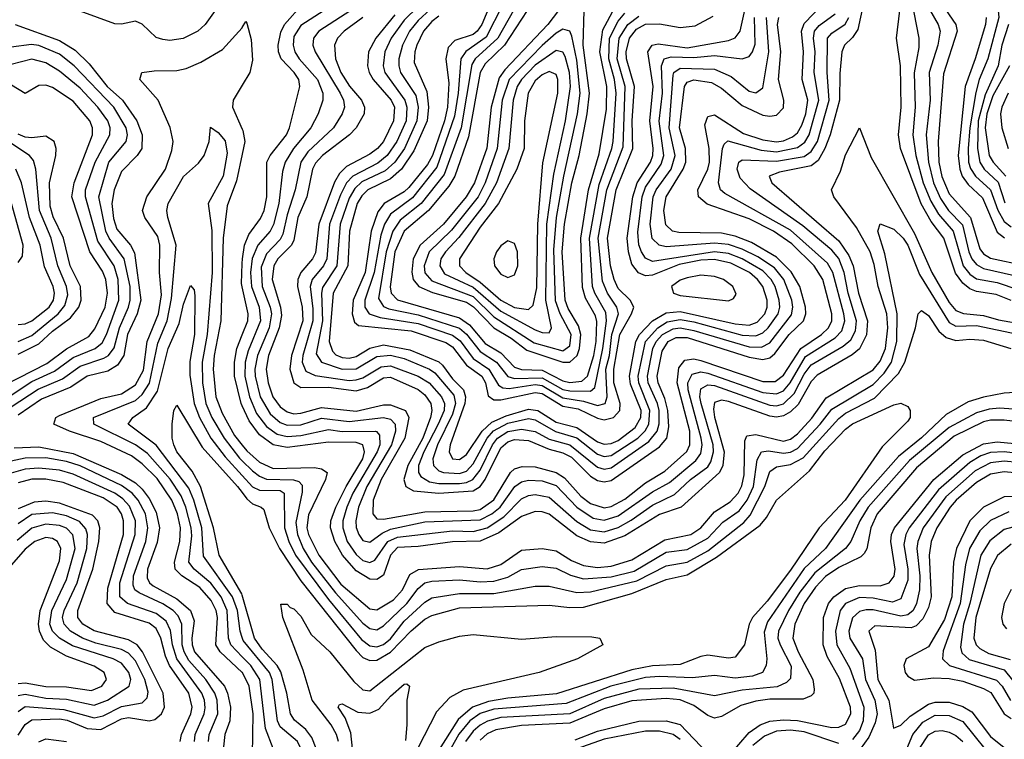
# Model space of a CAD drawing. Header units: inches. Extents: x 990535 to 1117859, y 769386 to 892122.
# Tile 151 of 256: x 1029354 to 1032210, y 854076 to 856164. Entities that reach past the tile are written whole.
import ezdxf

# ---------------------------------------------------------------- set-up
doc = ezdxf.new("R2010")
doc.units = ezdxf.units.IN
doc.header["$MEASUREMENT"] = 0
doc.layers.add('B0825', color=7, linetype='Continuous')
doc.layers.add('B0835', color=7, linetype='Continuous')

msp = doc.modelspace()

# ---------------------------------------------------------------- linework, layer by layer
at = {"layer": 'B0825', "color": 5}
for points, elevation in [([(1029958, 856242), (1029892.5, 856150), (1029871.5, 856130), (1029829, 856109), (1029790, 856103.3), (1029770, 856105.7), (1029750, 856112.2), (1029710, 856150.4), (1029690, 856159.6), (1029650, 856150.7), (1029630, 856151.3), (1029530, 856188.4)], 2420), ([(1029341.7, 856150), (1029470, 856102.9), (1029515, 856075), (1029555.7, 856035.7), (1029608.2, 855970), (1029653, 855930), (1029693.9, 855870), (1029709.6, 855830), (1029708.3, 855790), (1029695.1, 855770), (1029650, 855723.6), (1029628.9, 855670), (1029621.8, 855630), (1029626.6, 855586.6), (1029636.3, 855556.3), (1029675.5, 855510), (1029687.4, 855487.4), (1029705.9, 855350), (1029694.8, 855310), (1029666.8, 855250), (1029656.5, 855190), (1029638.4, 855161.6), (1029610, 855144.2), (1029550, 855130), (1029502.5, 855097.5), (1029417.5, 855062.5), (1029350, 855016.4)], 2420), ([(1030000, 854270.4), (1029935.7, 854330), (1029923.3, 854350), (1029928, 854430), (1029923.9, 854450), (1029910, 854478.9), (1029876.6, 854516.6), (1029824.5, 854550), (1029805.4, 854570), (1029803.7, 854590), (1029819, 854650), (1029820.7, 854690), (1029812.6, 854730), (1029795.3, 854770), (1029752.8, 854832.8), (1029710, 854875.4), (1029678.9, 854898.9), (1029590, 854940.3), (1029498.5, 854970), (1029453.9, 854990), (1029459.7, 855010), (1029470, 855015.5), (1029590, 855064.8), (1029650, 855078), (1029690, 855104.7), (1029713.1, 855146.9), (1029724, 855230), (1029757.4, 855310), (1029765.3, 855365.3), (1029760.3, 855430), (1029761.1, 855510), (1029754.9, 855534.9), (1029717.4, 855590), (1029711, 855610), (1029723, 855650), (1029777.3, 855730), (1029795.5, 855784.5), (1029799.4, 855810), (1029791.1, 855851.2), (1029756.4, 855930), (1029702.5, 855990), (1029708.4, 856010), (1029744.4, 856015.6), (1029810, 856016.2), (1029837.6, 856022.4), (1029879.5, 856040.5), (1029942.5, 856077.5), (1029999.6, 856140.4), (1030000, 856141.1)], 2380), ([(1029330, 855040.3), (1029408.1, 855091.9), (1029478.5, 855121.5), (1029530, 855158.5), (1029598.3, 855181.7), (1029611.8, 855190), (1029628, 855212), (1029643.8, 855270), (1029670.5, 855330), (1029675, 855350), (1029674.9, 855390), (1029657.3, 855470), (1029613.9, 855530), (1029604.5, 855550), (1029584.3, 855650), (1029612.7, 855750), (1029663.1, 855810), (1029667.1, 855830), (1029663.7, 855850), (1029627.5, 855910), (1029512.7, 856030), (1029470, 856063.7), (1029410, 856088.3), (1029388.9, 856091.1), (1029330, 856084.3)], 2440), ([(1029330, 855074.3), (1029390, 855114.1), (1029455.6, 855144.4), (1029510, 855184.2), (1029573.3, 855210), (1029593.7, 855226.3), (1029606.1, 855250), (1029642.1, 855350), (1029640, 855410), (1029628.1, 855450), (1029581.4, 855521.4), (1029544.9, 855650), (1029545.6, 855670), (1029572.9, 855750), (1029615.9, 855830), (1029616.6, 855850), (1029610.2, 855870), (1029580.6, 855910), (1029530, 855964.5), (1029470, 856013.9), (1029430, 856038.7), (1029390, 856049.3), (1029330, 856033.5)], 2460), ([(1029310, 855103.4), (1029433.4, 855166.6), (1029490, 855209.1), (1029555, 855245), (1029572.8, 855267.2), (1029601.9, 855330), (1029608.7, 855370), (1029603.9, 855410), (1029594.4, 855434.4), (1029557.8, 855490), (1029506.1, 855650), (1029512.3, 855690), (1029565.4, 855830), (1029565.6, 855850), (1029558.1, 855870), (1029510, 855927), (1029450, 855966.9), (1029430, 855974), (1029410, 855972.3), (1029370, 855949.5), (1029290, 855997.4)], 2480), ([(1030000, 855973.8), (1029973.6, 855930), (1029971.2, 855910), (1030000, 855845.7)], 2380), ([(1030000, 854315.6), (1029967, 854350), (1029960.1, 854370), (1029956.5, 854450), (1029938.9, 854490), (1029909.1, 854529.1), (1029860.1, 854570), (1029844.6, 854590), (1029853.4, 854666.6), (1029851.7, 854690), (1029836.2, 854750), (1029822.4, 854782.4), (1029790.7, 854830.7), (1029725.2, 854905.2), (1029690.3, 854930.3), (1029569.3, 854990), (1029568.1, 855010), (1029690, 855058.7), (1029710, 855076.5), (1029730.6, 855109.4), (1029754.9, 855225.1), (1029781.9, 855290), (1029794.7, 855354.7), (1029808.7, 855510), (1029783.8, 855590), (1029781.1, 855610), (1029784.9, 855630), (1029830, 855708.9), (1029872.9, 855747.1), (1029889.9, 855770), (1029904.1, 855810), (1029908.3, 855851.7), (1029930, 855836.5), (1029950, 855811.8), (1029956.2, 855776.2), (1029945, 855710), (1029901.5, 855630), (1029911.8, 855551.8), (1029912.8, 855430), (1029898.5, 855250), (1029883.5, 855170), (1029884.7, 855110), (1029894.7, 855050), (1029911.9, 855010), (1029947.4, 854950), (1029992, 854892), (1030000, 854884.2)], 2360), ([(1029350, 855193.7), (1029410, 855223.7), (1029450, 855260.1), (1029501.7, 855298.3), (1029526.2, 855330), (1029532.8, 855350), (1029530.4, 855390), (1029500.9, 855450), (1029481.4, 855530), (1029451.4, 855591.4), (1029442.4, 855622.4), (1029441.1, 855690), (1029459.4, 855770), (1029460.2, 855790), (1029454.2, 855810), (1029430, 855826), (1029390, 855820.5), (1029370, 855822.5), (1029350, 855831.5)], 2520), ([(1029350, 855229.9), (1029390, 855248), (1029465.6, 855310), (1029485.7, 855334.3), (1029494.3, 855365.7), (1029490.5, 855390), (1029465.4, 855450), (1029446, 855530), (1029411.7, 855610), (1029401, 855730), (1029394.8, 855754.8), (1029382.6, 855770), (1029314.7, 855814.7)], 2540), ([(1030000, 855773.6), (1029983.6, 855696.4), (1029956.6, 855623.4), (1029944.2, 855530), (1029937.7, 855290), (1029918.9, 855190), (1029915.8, 855150), (1029923.8, 855070), (1029942, 855022), (1029977.9, 854957.9), (1030000, 854929.7)], 2380), ([(1029350, 855279.5), (1029370, 855281), (1029390, 855290.1), (1029439.7, 855330), (1029452.5, 855350), (1029455.6, 855370), (1029451.8, 855390), (1029426.7, 855446.7), (1029413.4, 855510), (1029382.7, 855590), (1029359.5, 855690), (1029343, 855730)], 2560), ([(1029350, 855459.4), (1029362.7, 855477.3), (1029364.7, 855510), (1029330, 855634.4)], 2580), ([(1030000, 855388.8), (1029998, 855398), (1030000, 855456.8)], 2420), ([(1030000, 854372), (1029994.3, 854390), (1029986.6, 854450), (1029971.8, 854490), (1029887.5, 854607.5), (1029882.9, 854690), (1029860, 854770), (1029845.1, 854805.1), (1029749.8, 854929.8), (1029668.9, 854990), (1029682.4, 855010), (1029722.5, 855037.5), (1029753.9, 855086.1), (1029785.5, 855210), (1029817.3, 855282.7), (1029830, 855338.5), (1029850, 855392.7), (1029860.2, 855380.2), (1029862.8, 855362.8), (1029861.4, 855250), (1029848.2, 855171.8), (1029848, 855132), (1029860.8, 855050), (1029875.8, 855010), (1029909.3, 854950), (1029950, 854895.3), (1030000, 854841.2)], 2340), ([(1030000, 855043.8), (1029997.2, 855050), (1029977, 855130), (1029977.1, 855170), (1029984.4, 855210), (1030000, 855249.7)], 2420), ([(1030000, 854494.1), (1029998.7, 854498.7), (1029933.2, 854610), (1029916.6, 854690), (1029879.1, 854810), (1029854.4, 854854.4), (1029810.3, 854910), (1029801.2, 854930), (1029796.3, 854950), (1029796.6, 854990), (1029801.5, 855030), (1029810, 855045.7), (1029884, 854924), (1029986.5, 854810), (1030000, 854791.9)], 2320), ([(1029338.4, 854921.6), (1029410, 854924.2), (1029510, 854905.5), (1029650, 854844.6), (1029690, 854819.8), (1029710, 854801.8), (1029730, 854774.9), (1029750, 854735.2), (1029759.5, 854690), (1029753.3, 854646.7), (1029724.8, 854570), (1029724.3, 854544.3), (1029731.4, 854530), (1029741.8, 854521.8), (1029810, 854483.6), (1029849.5, 854449.5), (1029860.1, 854420.1), (1029854.2, 854370), (1029854.7, 854350), (1029861.3, 854330), (1029948, 854230), (1029957, 854210), (1029965.6, 854170), (1029963.5, 854130), (1029949.1, 854090), (1029945.3, 854054.7)], 2420), ([(1029901.9, 854070), (1029904.4, 854090), (1029929.4, 854150), (1029927.6, 854190), (1029920.7, 854210), (1029893.9, 854250), (1029845.1, 854305.1), (1029831.1, 854330), (1029825.7, 854350), (1029824.6, 854410), (1029814.3, 854434.3), (1029799.8, 854450), (1029770, 854469.2), (1029700.7, 854500.7), (1029688.6, 854510), (1029683.4, 854523.4), (1029684.2, 854550), (1029720, 854650), (1029726.5, 854690), (1029719.7, 854730), (1029698, 854770), (1029680.4, 854790), (1029650, 854812.2), (1029530, 854869.3), (1029490, 854882.4), (1029430, 854892.5), (1029370, 854892), (1029330, 854883.5)], 2440), ([(1029861.4, 854070), (1029863.1, 854090), (1029889.4, 854150), (1029892.3, 854167.7), (1029890.3, 854190), (1029882.7, 854210), (1029810.1, 854310), (1029797.2, 854350), (1029791.8, 854391.8), (1029778.9, 854418.9), (1029750, 854441.5), (1029667.2, 854470), (1029645.2, 854490), (1029645.1, 854530), (1029689.6, 854670), (1029690.5, 854710), (1029672.6, 854752.6), (1029653.8, 854773.8), (1029630, 854790.6), (1029510, 854845.6), (1029470, 854856.9), (1029410, 854863.1), (1029370, 854860.2), (1029330, 854848.3)], 2460), ([(1029819.8, 854070), (1029823.4, 854090), (1029850.9, 854150), (1029855.1, 854170), (1029845.1, 854210), (1029788.7, 854290), (1029777, 854317), (1029763.7, 854370), (1029750, 854397.8), (1029730, 854413.1), (1029630, 854444.4), (1029608.4, 854470), (1029610, 854514.6), (1029655.1, 854670), (1029655.8, 854710), (1029650, 854730), (1029637, 854750), (1029596.3, 854776.3), (1029480.7, 854820.7), (1029430, 854830.8), (1029390, 854830.8), (1029350, 854820.1)], 2480), ([(1029350, 854088.6), (1029370, 854118.8), (1029390, 854132.9), (1029470, 854136), (1029491.8, 854131.8), (1029550, 854108.1), (1029590, 854104.9), (1029650, 854135.2), (1029670, 854140), (1029729.7, 854130.3), (1029746.1, 854133.9), (1029765.6, 854150), (1029774.4, 854170), (1029770.7, 854210), (1029710.3, 854330.3), (1029695.1, 854350), (1029670, 854364.6), (1029570, 854391.3), (1029537.2, 854410), (1029523.4, 854430), (1029523.4, 854450), (1029566.7, 854570), (1029584.3, 854650), (1029586.7, 854690), (1029581.2, 854710), (1029566, 854726), (1029470, 854761.3), (1029430, 854767.5), (1029396.2, 854763.8), (1029350, 854744.8)], 2520), ([(1029350, 854157.3), (1029370, 854171.2), (1029482.9, 854162.9), (1029570, 854139), (1029596.1, 854143.9), (1029650, 854171.8), (1029710, 854182.2), (1029723.8, 854196.2), (1029726.8, 854213.2), (1029717, 854250), (1029690, 854304.3), (1029670, 854326.6), (1029650, 854337.2), (1029575.5, 854355.5), (1029537, 854370), (1029501.5, 854390), (1029483.1, 854410), (1029478.6, 854430), (1029483, 854450), (1029521, 854530), (1029549.5, 854630), (1029550.7, 854670), (1029546.5, 854686.5), (1029527.6, 854707.6), (1029490, 854724.6), (1029450, 854733.4), (1029390, 854727.9), (1029350, 854701.2)], 2540), ([(1029350, 854203.5), (1029370, 854206.9), (1029430, 854196.1), (1029490, 854192.7), (1029570, 854175.6), (1029609.5, 854190), (1029672.2, 854230), (1029676.4, 854250), (1029671.2, 854270), (1029650, 854296.7), (1029625.3, 854310), (1029507.5, 854347.5), (1029469.5, 854369.5), (1029449.4, 854390), (1029442.3, 854410), (1029447.3, 854450), (1029490, 854540.1), (1029515.3, 854630), (1029508.9, 854668.9), (1029490, 854688.4), (1029470, 854696.4), (1029430, 854700.4), (1029390, 854689.1), (1029347, 854653)], 2560), ([(1029350, 854238.1), (1029370, 854240.2), (1029430, 854229.7), (1029490, 854228.2), (1029562.4, 854217.6), (1029592.8, 854230), (1029606.1, 854250), (1029599.2, 854270), (1029570, 854288.1), (1029490, 854317.4), (1029444, 854344), (1029423.9, 854363.9), (1029411.7, 854390), (1029409.2, 854410), (1029414.1, 854450), (1029470, 854594.4), (1029473.4, 854630), (1029464.4, 854650), (1029450, 854659), (1029430, 854661.4), (1029398.7, 854650), (1029370, 854627.5), (1029290, 854537.2)], 2580), ([(1029410, 854069.3), (1029430, 854077.5), (1029490, 854069.7)], 2480)]:
    msp.add_lwpolyline(points, dxfattribs=dict(at, elevation=elevation))
at = {"layer": 'B0835', "color": 5}
for points, elevation in [([(1032221.6, 856590), (1032191.6, 856568.4), (1032157.3, 856522.7), (1032122.6, 856437.4), (1032111.9, 856390), (1032111, 856330), (1032122.8, 856270), (1032133.2, 856250), (1032184.7, 856204.7), (1032192.2, 856190), (1032194.1, 856170), (1032162.1, 856050), (1032137, 855990), (1032127.6, 855952.4), (1032110.1, 855850), (1032105.1, 855790), (1032106.5, 855750), (1032111.9, 855731.9), (1032126.6, 855710), (1032169.9, 855669.9), (1032191.3, 855611.3), (1032210, 855578.2), (1032230, 855563.1)], 2540), ([(1031927.3, 856290), (1031962.7, 856110), (1031962.4, 856082.4), (1031949.2, 856009.2), (1031952, 855910), (1031944.9, 855830), (1031953.3, 855770), (1031975, 855690), (1031996.9, 855636.9), (1032019.3, 855599.3), (1032062.3, 855550), (1032090.6, 855450), (1032110, 855425), (1032130, 855411.6), (1032190, 855401.1), (1032250, 855381.4)], 2440), ([(1031806.1, 856230), (1031785.3, 856134.7), (1031770, 856112.3), (1031746.7, 856090), (1031739.5, 856070), (1031732.8, 856007.2), (1031731.9, 855930), (1031705.5, 855830), (1031689.8, 855790), (1031670, 855755.3), (1031650, 855739.4), (1031558.7, 855721.3), (1031528.2, 855710), (1031536.4, 855690), (1031730, 855522), (1031759.6, 855479.6), (1031771.7, 855450), (1031787.3, 855370), (1031813.3, 855290), (1031810.7, 855249.3), (1031790.7, 855209.3), (1031768.6, 855191.4), (1031667.5, 855132.5), (1031650, 855113.8), (1031612.4, 855047.6), (1031590, 855026), (1031570, 855014.1), (1031550, 855010.5), (1031530, 855013.1), (1031410, 855056.1), (1031390, 855059.8), (1031370, 855053.4), (1031366.4, 855033.6), (1031369.8, 855010.2), (1031398.2, 854910), (1031394, 854870), (1031384, 854850), (1031272.7, 854750), (1031210, 854728.4), (1031110, 854666.1), (1031050, 854645.4), (1031010, 854648.6), (1030970, 854666.8), (1030890, 854729.3), (1030870, 854736.1), (1030850, 854736.7), (1030810, 854722.6), (1030744.4, 854675.6), (1030690, 854650.7), (1030610, 854648.8), (1030510, 854635.4), (1030450, 854632.3), (1030429.8, 854610.2), (1030410, 854552.4), (1030390, 854539.6), (1030370, 854541.1), (1030330, 854564.9), (1030290.8, 854610), (1030268.2, 854650), (1030256.1, 854690), (1030256.5, 854710), (1030271.4, 854750), (1030301.3, 854810), (1030349.5, 854890), (1030354.8, 854910), (1030350.1, 854930), (1030330, 854937.1), (1030250, 854938.5), (1030130, 854923.1), (1030090, 854930.6), (1030050, 854959.9), (1030019.7, 854999.7), (1030000, 855043.8)], 2420), ([(1032010, 856237.6), (1032070.1, 856150), (1032073.6, 856130), (1032033.5, 856006.5), (1032018.5, 855810), (1032020.4, 855750), (1032028.7, 855708.7), (1032050, 855658.9), (1032112.1, 855590), (1032139.1, 855499.1), (1032150, 855484.1), (1032170, 855471.8), (1032270, 855450.8)], 2480), ([(1030000, 855456.8), (1030000.4, 855470), (1030006.5, 855510), (1030019.4, 855540.6), (1030053.1, 855586.9), (1030063.8, 855610), (1030070.8, 855650), (1030071.6, 855750), (1030080.8, 855770), (1030128, 855830), (1030136.8, 855850), (1030167, 855970), (1030164.4, 855990), (1030150.9, 856010), (1030112.5, 856050), (1030105.3, 856070), (1030104.4, 856090), (1030112.2, 856127.8), (1030122.9, 856150), (1030175.3, 856210)], 2420), ([(1030349.5, 856170), (1030295.4, 856130), (1030276.5, 856110), (1030267.7, 856090), (1030270.7, 856050), (1030285.9, 856010), (1030310.6, 855970.6), (1030345.4, 855930), (1030354.3, 855910), (1030353.5, 855890), (1030330.4, 855850), (1030311.4, 855830), (1030232.3, 855770), (1030212.3, 855747.7), (1030203.9, 855730), (1030187.3, 855650), (1030161.4, 855590), (1030150, 855524.3), (1030143.1, 855510), (1030102.7, 855470), (1030091.1, 855450), (1030086.6, 855410), (1030111.3, 855330), (1030114, 855306), (1030107.3, 855270), (1030076.1, 855190), (1030069.5, 855150), (1030074.7, 855110), (1030088.7, 855070), (1030110, 855040.7), (1030130, 855025.8), (1030150, 855020.7), (1030170, 855022), (1030230, 855039.1), (1030330, 855027.7), (1030410, 855046.1), (1030430, 855046.6), (1030473.4, 855030), (1030483.2, 855010), (1030471.1, 854950), (1030403.3, 854830), (1030379.9, 854770), (1030378.3, 854730), (1030390, 854715.6), (1030410, 854715), (1030530, 854735.6), (1030670, 854738.6), (1030690, 854743.3), (1030730, 854770.9), (1030778.3, 854850), (1030790, 854860.7), (1030812.2, 854867.8), (1030850, 854866.3), (1030910.1, 854850.1), (1030935, 854835), (1030982, 854782), (1031010, 854760.2), (1031050, 854747.8), (1031070, 854751.2), (1031110, 854772.8), (1031170, 854820.6), (1031225.7, 854854.3), (1031289.4, 854910.6), (1031298, 854930), (1031297.7, 854970), (1031261.4, 855110), (1031266.7, 855153.3), (1031283.7, 855176.3), (1031310, 855179.8), (1031330, 855175.2), (1031510, 855114), (1031545.6, 855114.4), (1031570, 855132.1), (1031620.4, 855210), (1031680.5, 855250), (1031700.4, 855270), (1031710, 855290), (1031710.3, 855310), (1031684.2, 855410), (1031658.7, 855450), (1031593.6, 855513.6), (1031541.3, 855550), (1031470, 855585.5), (1031348.7, 855628.7), (1031323.6, 855650), (1031321.5, 855670), (1031350.1, 855729.9), (1031355, 855750), (1031353.9, 855790), (1031341.9, 855858.1), (1031350, 855882.4), (1031370, 855887.3), (1031453.6, 855833.6), (1031510, 855814.8), (1031550, 855809.6), (1031570, 855812.4), (1031596.3, 855823.7), (1031610, 855835.4), (1031622.8, 855857.2), (1031634.6, 855890), (1031640.5, 855930), (1031624.2, 855990), (1031627.8, 856070), (1031622, 856130), (1031630, 856152.7), (1031685.3, 856210)], 2480), ([(1030510, 856201.4), (1030470, 856162.3), (1030432.3, 856110), (1030413.9, 856070), (1030408.9, 856030), (1030413.9, 856010), (1030471.3, 855930), (1030477.6, 855910), (1030475.1, 855870), (1030448, 855810), (1030419.9, 855770), (1030392.8, 855747.2), (1030320.7, 855710), (1030302.3, 855690), (1030284.5, 855655.5), (1030253.5, 855570), (1030245.7, 855470), (1030236.1, 855450), (1030202.7, 855410), (1030196.6, 855390), (1030205, 855325), (1030204.7, 855290), (1030175.5, 855190), (1030173.7, 855170), (1030184, 855144), (1030211.7, 855131.7), (1030310, 855117.3), (1030330, 855118.6), (1030350, 855125), (1030403.3, 855156.7), (1030430, 855159.9), (1030510, 855129.1), (1030541.9, 855110), (1030578.1, 855070), (1030586.8, 855050), (1030585.3, 855030), (1030568.6, 854990), (1030526.8, 854910), (1030511, 854870), (1030511.1, 854850), (1030518.4, 854838.4), (1030543.3, 854823.3), (1030570, 854818.5), (1030630, 854818.5), (1030650, 854821.1), (1030669, 854830), (1030690, 854857.2), (1030725.6, 854930), (1030740.1, 854950), (1030770, 854969.2), (1030810, 854975.8), (1030849.5, 854969.5), (1030890, 854947.2), (1030950, 854930), (1031030, 854865.2), (1031050, 854859.9), (1031070, 854864), (1031179.7, 854940.3), (1031203.9, 854970), (1031208.9, 854991.1), (1031208.9, 855030), (1031204.2, 855050), (1031177, 855110), (1031175.1, 855130), (1031191.3, 855210), (1031200.6, 855230), (1031218.8, 855250), (1031250, 855267.3), (1031270.1, 855269.9), (1031310, 855262.1), (1031470, 855214.5), (1031506.5, 855213.5), (1031530, 855226.7), (1031592.9, 855307.1), (1031596.5, 855330), (1031593.6, 855350), (1031570.7, 855410), (1031543.7, 855443.7), (1031495.7, 855475.7), (1031450, 855498.3), (1031410, 855511.7), (1031370, 855515.5), (1031230, 855504.7), (1031209.6, 855509.6), (1031189.3, 855529.3), (1031182.8, 855570), (1031191.4, 855650), (1031200.2, 855670), (1031243.8, 855730), (1031255.7, 855770), (1031237.8, 855850), (1031250, 856002.4), (1031251.9, 856010), (1031270, 856022.8), (1031370, 856020.2), (1031418.5, 855998.5), (1031470, 855956.7), (1031490, 855951.5), (1031510, 855966.2), (1031527.4, 856070), (1031520.4, 856170)], 2540), ([(1030546.1, 856193.9), (1030510, 856161.6), (1030485, 856130), (1030464.6, 856090), (1030453.9, 856050), (1030453.9, 856030), (1030459.3, 856010), (1030503.3, 855943.3), (1030509.9, 855910), (1030506.6, 855870), (1030470.3, 855790), (1030442.4, 855750), (1030414.7, 855725.3), (1030347, 855693), (1030326.5, 855673.5), (1030310, 855645.4), (1030284, 855570), (1030274.7, 855450), (1030232.9, 855387.1), (1030229.9, 855370), (1030232.7, 855290), (1030214.7, 855194.7), (1030230.1, 855170), (1030290, 855150.2), (1030330, 855151.2), (1030390, 855186.4), (1030429.5, 855190.5), (1030470, 855180.4), (1030542.8, 855150), (1030558.9, 855138.9), (1030614.1, 855074.1), (1030618.9, 855050), (1030610, 855019.8), (1030566, 854930), (1030552.5, 854890), (1030555, 854870), (1030570, 854855.4), (1030583.2, 854850), (1030630, 854847.2), (1030650, 854854.4), (1030670, 854874.9), (1030710.6, 854949.4), (1030728.5, 854971.5), (1030770, 854993.4), (1030830, 855006.4), (1030850, 855002.9), (1030908.7, 854968.7), (1030970, 854950.3), (1031030, 854902.9), (1031050, 854896.7), (1031070, 854899.6), (1031146.9, 854950), (1031168.9, 854971.1), (1031179.6, 854990), (1031182.5, 855030), (1031149.8, 855110), (1031148.4, 855130), (1031169.8, 855230), (1031205, 855270), (1031232.9, 855287.1), (1031270, 855293.9), (1031310, 855287.1), (1031450, 855248.2), (1031490, 855246.9), (1031510, 855255.5), (1031525.8, 855270), (1031554.6, 855310), (1031559.4, 855330), (1031557.6, 855350), (1031545.7, 855390), (1031534.4, 855410), (1031510, 855435.1), (1031450, 855470.2), (1031410, 855485.2), (1031370, 855490.2), (1031190, 855462.4), (1031170, 855471.8), (1031157.7, 855490), (1031150.6, 855510.6), (1031147.6, 855547.6), (1031159.5, 855650), (1031170, 855678.1), (1031215.4, 855744.6), (1031223, 855770), (1031208.8, 855868.8), (1031218.6, 855950), (1031216.3, 856030), (1031223.9, 856050), (1031244, 856056), (1031310, 856053.5), (1031370, 856060), (1031450, 856050.4), (1031470, 856056.3), (1031479.9, 856070), (1031487.3, 856092.7), (1031486.1, 856170)], 2560), ([(1030570, 856173.9), (1030550, 856158.4), (1030525.9, 856130), (1030505.9, 856090), (1030500.1, 856070), (1030499, 856039), (1030535.5, 855955.5), (1030540.3, 855910), (1030536.2, 855870), (1030497.2, 855782.8), (1030461.6, 855730), (1030430, 855702), (1030364.3, 855670), (1030347, 855653), (1030333.6, 855630), (1030311.3, 855550), (1030306.1, 855450), (1030263.7, 855370), (1030252.5, 855230), (1030261.7, 855201.7), (1030271.7, 855191.7), (1030290, 855183.8), (1030310, 855181.8), (1030330, 855186.4), (1030370, 855211.2), (1030410, 855220.3), (1030485.8, 855205.8), (1030570, 855171.1), (1030581.1, 855161.1), (1030610, 855121.9), (1030641.3, 855090), (1030647.7, 855070), (1030645.5, 855050), (1030602.7, 854930), (1030600.5, 854910), (1030610, 854889.8), (1030630, 854888.3), (1030650, 854902.4), (1030695.7, 854970), (1030723.4, 854996.6), (1030765, 855015), (1030830, 855033.7), (1030857.4, 855030), (1030910, 854996), (1030970, 854980.9), (1031030, 854939.2), (1031050, 854932.1), (1031070, 854933.8), (1031090, 854942.9), (1031139.4, 854980.6), (1031156.4, 855010), (1031157, 855030), (1031126.2, 855106.2), (1031123.3, 855130), (1031141.3, 855230), (1031151.7, 855250), (1031190, 855289.7), (1031230, 855312.8), (1031270, 855316.8), (1031430, 855281.4), (1031470, 855277.6), (1031493.7, 855286.3), (1031515.5, 855310), (1031522.5, 855330), (1031522.4, 855350), (1031509.6, 855390), (1031494.5, 855410), (1031470.9, 855430), (1031417.5, 855457.5), (1031370, 855468), (1031330, 855465.7), (1031266.9, 855453.1), (1031190, 855422.7), (1031170, 855421), (1031149.6, 855429.6), (1031130, 855454.2), (1031120.2, 855490), (1031116.5, 855530), (1031132.5, 855650), (1031145.7, 855690), (1031183.8, 855750), (1031190.6, 855770), (1031192, 855790), (1031181.9, 855870), (1031191.4, 855970), (1031176.8, 856070), (1031189.3, 856090), (1031206.7, 856093.3), (1031290, 856082.3), (1031410, 856102.8), (1031429.3, 856110.7), (1031443.9, 856130), (1031459.8, 856200.2)], 2580), ([(1030720.2, 856210), (1030695.2, 856150), (1030681.4, 856130), (1030670, 856120.8), (1030616.6, 856103.4), (1030597.4, 856082.6), (1030590.7, 856050), (1030599.6, 855979.6), (1030595, 855910), (1030586.8, 855870), (1030551.3, 855770), (1030536.9, 855743.1), (1030483.5, 855676.5), (1030470, 855663.8), (1030411.9, 855630), (1030393.4, 855606.6), (1030373.4, 855550), (1030356.8, 855430), (1030321.5, 855350), (1030318.6, 855310), (1030326, 855286), (1030336.8, 855276.8), (1030490, 855261.5), (1030590, 855226.9), (1030610, 855214.8), (1030650, 855161.5), (1030694.4, 855130), (1030705.2, 855110), (1030712.9, 855072.9), (1030730, 855061.2), (1030750, 855061.2), (1030850, 855082.3), (1030870, 855078.9), (1030930, 855042.2), (1030974.4, 855034.4), (1031030, 855007.5), (1031050, 855002.6), (1031076.8, 855010), (1031095.6, 855030), (1031096.2, 855050), (1031077.8, 855110), (1031077.9, 855150), (1031095.6, 855250), (1031129.4, 855310), (1031136, 855330), (1031125.4, 855350), (1031090, 855383.8), (1031078.4, 855410), (1031068.1, 855450), (1031059.6, 855530), (1031084.7, 855670), (1031133.3, 855790), (1031131, 855870), (1031137.2, 855970), (1031114.5, 856050), (1031113.4, 856070), (1031123, 856110), (1031143.9, 856136.1), (1031170, 856150.3), (1031210, 856151.8), (1031270, 856140.5), (1031313.8, 856146.2), (1031366.3, 856173.7)], 2620), ([(1030754.5, 856205.5), (1030707.4, 856112.6), (1030648.4, 856071.6), (1030634, 856050), (1030626.5, 855950), (1030615.9, 855884.1), (1030564.6, 855735.4), (1030493.6, 855646.4), (1030430, 855599.8), (1030412.8, 855570), (1030401.9, 855538.1), (1030382.1, 855430), (1030355.5, 855350), (1030355.1, 855330), (1030368.4, 855310), (1030400.1, 855300.1), (1030510, 855282), (1030610, 855248.1), (1030631.7, 855231.7), (1030670, 855181.3), (1030715.4, 855150), (1030743, 855103), (1030755.3, 855095.3), (1030773.8, 855093.8), (1030850, 855105), (1030870, 855102.7), (1030930, 855067.1), (1030990, 855056.7), (1031030, 855044.4), (1031052.3, 855050), (1031058.2, 855070), (1031054.9, 855150), (1031064.8, 855190), (1031071.9, 855250), (1031090.9, 855310), (1031086.8, 855330), (1031059, 855370), (1031045.2, 855405.2), (1031032.5, 855530), (1031057.9, 855670), (1031104.8, 855795.2), (1031110.4, 855970), (1031087.6, 856050), (1031093.3, 856110), (1031118.1, 856150), (1031150, 856173.5)], 2640), ([(1030826.8, 856190), (1030760.2, 856090), (1030704.6, 856035.4), (1030690.2, 856010), (1030656.3, 855823.7), (1030616.1, 855710), (1030599.1, 855680.9), (1030540, 855610), (1030469.7, 855550.3), (1030442.4, 855490), (1030428.8, 855388.8), (1030432.1, 855370), (1030450.6, 855350.6), (1030630, 855298.5), (1030658.8, 855278.8), (1030704.7, 855224.7), (1030750, 855196.9), (1030790, 855155.9), (1030810, 855149.2), (1030870, 855146.7), (1030930, 855115.6), (1030950, 855111.3), (1030984.6, 855115.4), (1031001.6, 855130), (1031019.6, 855190), (1031026.4, 855230), (1031028.3, 855288.3), (1031024.8, 855304.8), (1030995.4, 855355.4), (1030986.4, 855386.4), (1030981.8, 855530), (1031004.6, 855670), (1031034.9, 855774.9), (1031056.1, 855903.9), (1031057, 855970), (1031037.6, 856070), (1031045.6, 856134.4), (1031080.9, 856199.1)], 2680), ([(1030930, 856206.5), (1030886.4, 856150), (1030762, 856018), (1030745.3, 855994.7), (1030722, 855910), (1030709, 855791), (1030673.5, 855690), (1030649.8, 855650.2), (1030583.4, 855570), (1030515.9, 855510), (1030495.7, 855470), (1030491.4, 855431.4), (1030495.9, 855410), (1030511.9, 855390), (1030552.1, 855372.1), (1030650, 855344.5), (1030671, 855331), (1030730, 855270.2), (1030780.2, 855240.2), (1030825.2, 855205.2), (1030930, 855170.2), (1030950, 855169.9), (1030971.3, 855190), (1030978.5, 855210), (1030982, 855250), (1030975.6, 855275.6), (1030945.4, 855325.4), (1030936.1, 855350), (1030928.3, 855490), (1030934.8, 855570), (1030955.9, 855690), (1030977.3, 855770), (1031000.7, 855890), (1031006.8, 855950), (1030989, 856090), (1030991.4, 856190)], 2720), ([(1031978.6, 856218.6), (1032018.9, 856150), (1032024, 856130), (1032017.9, 856090), (1031992.6, 856010), (1031994.8, 855930), (1031984, 855830), (1031990, 855750), (1032005.4, 855690), (1032024.8, 855644.8), (1032048.9, 855610), (1032088.9, 855568.9), (1032107.6, 855490), (1032116.5, 855470), (1032130, 855453.3), (1032150, 855441.4), (1032270, 855415.1)], 2460), ([(1030237.6, 856190), (1030170, 856146.6), (1030150, 856114.7), (1030147.5, 856090), (1030152.2, 856070), (1030165.3, 856050), (1030218.4, 855990), (1030233.4, 855950), (1030233.7, 855930), (1030220.4, 855890), (1030199.2, 855850), (1030148.5, 855790), (1030124.5, 855750), (1030117, 855723), (1030105.6, 855630), (1030090.9, 855569.1), (1030081.4, 855550), (1030045.4, 855510), (1030029, 855471), (1030024, 855430), (1030026.6, 855390), (1030049.2, 855330), (1030053, 855290), (1030016.7, 855203.3), (1030008.8, 855170), (1030007.3, 855130), (1030021.1, 855070), (1030041.6, 855021.6), (1030070, 854983.4), (1030101.6, 854961.6), (1030130, 854955), (1030170, 854957.3), (1030250, 854975.3), (1030290, 854969.4), (1030386.4, 854970), (1030389.5, 854969.5), (1030398.3, 854958.3), (1030398.6, 854930), (1030391.3, 854910), (1030321, 854790), (1030303.2, 854750), (1030291.9, 854710), (1030292.1, 854690), (1030303.8, 854650), (1030330, 854612.2), (1030350, 854595.4), (1030370, 854588.8), (1030384.3, 854595.7), (1030422.4, 854650), (1030450, 854662.9), (1030610, 854681.1), (1030670, 854679.4), (1030710, 854689.9), (1030758.3, 854721.7), (1030810, 854773.5), (1030830, 854783.4), (1030850, 854786.7), (1030890, 854779.1), (1030970, 854708.4), (1031010, 854683.7), (1031050, 854678.2), (1031090, 854690.9), (1031128.4, 854711.6), (1031190, 854755.6), (1031253.5, 854786.5), (1031299.8, 854830), (1031350, 854866.7), (1031359.3, 854880.7), (1031367.3, 854910), (1031365.5, 854930), (1031330.6, 855050), (1031326.9, 855070), (1031330, 855093), (1031350, 855104.8), (1031370, 855102.7), (1031530, 855045.2), (1031550, 855043.8), (1031570, 855049.5), (1031600.9, 855079.1), (1031630, 855135.3), (1031650, 855162.4), (1031743.3, 855216.7), (1031765.4, 855234.6), (1031779.1, 855260.9), (1031781.8, 855290), (1031757.5, 855370), (1031745.9, 855430), (1031730, 855470.8), (1031710, 855495.3), (1031626, 855566), (1031473.3, 855673.3), (1031444, 855704), (1031435.9, 855730), (1031440.4, 855750), (1031450, 855756.6), (1031550, 855753), (1031630, 855766.5), (1031650, 855781), (1031668.2, 855810), (1031702.5, 855930), (1031696.2, 856010), (1031697.8, 856110), (1031710, 856124.8), (1031749.2, 856150.8), (1031759.3, 856170)], 2440), ([(1030314.8, 856190), (1030222.3, 856130), (1030206.5, 856110), (1030204.3, 856090), (1030211.3, 856070), (1030283.8, 855950), (1030293.6, 855930), (1030296.5, 855910), (1030289.4, 855890), (1030264.8, 855850), (1030190, 855780.6), (1030170, 855750), (1030153.5, 855670), (1030130, 855597.9), (1030118.1, 855541.9), (1030110, 855525.6), (1030070, 855484.6), (1030054.5, 855445.5), (1030057.6, 855390), (1030081.2, 855330), (1030084.6, 855310), (1030077.7, 855270), (1030044.5, 855190), (1030036.8, 855150), (1030037.6, 855130), (1030052, 855070), (1030080.7, 855020.7), (1030110, 854994.8), (1030130, 854987.7), (1030170, 854988.1), (1030230, 855008), (1030310, 854998.4), (1030410, 855010), (1030430, 855005.3), (1030443.4, 854990), (1030444.2, 854970), (1030432.4, 854930), (1030361.6, 854810), (1030337.3, 854750), (1030329.5, 854710), (1030330.7, 854690.7), (1030337.8, 854670), (1030350, 854653.2), (1030370, 854648), (1030405.9, 854674.1), (1030430, 854685.5), (1030530, 854706.9), (1030690, 854712.8), (1030724.3, 854730), (1030748, 854750), (1030790.8, 854809.2), (1030810, 854823.1), (1030830, 854828.1), (1030870, 854826.2), (1030910, 854812.6), (1030970, 854750), (1031018, 854718), (1031050, 854711.5), (1031090, 854724.1), (1031190, 854793.8), (1031238.9, 854821.1), (1031315.1, 854884.9), (1031330, 854905.6), (1031334, 854930), (1031331.3, 854950), (1031293.6, 855090), (1031292.8, 855110), (1031305, 855135), (1031330, 855141.7), (1031350, 855138.4), (1031510, 855082.6), (1031550, 855078), (1031570, 855087.4), (1031589.1, 855110), (1031633.7, 855186.3), (1031719.3, 855240.7), (1031739.1, 855260.9), (1031747.8, 855290), (1031744.7, 855310), (1031713.4, 855430), (1031697.8, 855457.8), (1031590, 855553.3), (1031399.6, 855659.6), (1031387, 855670), (1031381, 855690), (1031393.3, 855790), (1031397.7, 855802.3), (1031408.3, 855811.7), (1031505.3, 855785.3), (1031550, 855780.5), (1031610, 855792.7), (1031631.5, 855808.5), (1031644.5, 855830), (1031672.1, 855930), (1031658.7, 856010), (1031661.7, 856070), (1031656.6, 856110), (1031660.1, 856130), (1031672.9, 856147.1), (1031719.5, 856180.5)], 2460), ([(1030442.7, 856177.3), (1030387.5, 856110), (1030366.1, 856070), (1030363.2, 856030), (1030368.5, 856010), (1030379.9, 855990), (1030432, 855930), (1030441.3, 855910), (1030438.4, 855870), (1030410, 855810.6), (1030392.5, 855790), (1030370, 855773.2), (1030302.4, 855737.6), (1030282.2, 855717.8), (1030267.3, 855692.7), (1030222.2, 855570), (1030212.3, 855487.7), (1030203.8, 855470), (1030169.8, 855430), (1030161.6, 855410), (1030160.1, 855390), (1030174.1, 855330), (1030175.3, 855290), (1030142.7, 855190), (1030138, 855150), (1030150, 855110.5), (1030170, 855096.3), (1030250, 855097.7), (1030330, 855086.8), (1030363, 855097), (1030410, 855124.4), (1030430, 855126.2), (1030510, 855090.7), (1030530, 855075.5), (1030546.5, 855050), (1030549.7, 855030), (1030546.4, 855010), (1030523.5, 854950), (1030480.4, 854870), (1030468.9, 854830), (1030474.1, 854810), (1030496.9, 854796.9), (1030569.8, 854789.8), (1030670, 854797), (1030690.3, 854809.7), (1030704.7, 854830), (1030750, 854922), (1030770, 854939.4), (1030790, 854945.6), (1030830, 854942.9), (1030890, 854917.6), (1030930, 854907.1), (1030954.5, 854894.5), (1031010, 854839.9), (1031030, 854827), (1031050, 854822.9), (1031070, 854827.3), (1031210, 854924.3), (1031231.4, 854950), (1031237.2, 854982.8), (1031234.3, 855030), (1031225.2, 855065.2), (1031206.4, 855110), (1031203.7, 855130), (1031218.3, 855201.7), (1031235.6, 855230), (1031258.4, 855241.6), (1031290, 855241.8), (1031470, 855184.4), (1031510, 855178), (1031530, 855183.1), (1031544.9, 855195.1), (1031585.9, 855250), (1031627.9, 855290), (1031634.4, 855310), (1031633.3, 855330), (1031617.3, 855390), (1031592.2, 855432.2), (1031550, 855475), (1031477.2, 855517.2), (1031430, 855535.3), (1031390, 855544), (1031266.2, 855546.2), (1031248.2, 855550), (1031228.1, 855568.1), (1031222.7, 855610), (1031229.8, 855650), (1031279, 855730), (1031286.6, 855750), (1031285.8, 855790), (1031268.3, 855850), (1031282.9, 855970), (1031290, 855982.2), (1031310, 855989.2), (1031361, 855981), (1031390, 855965.4), (1031450, 855914.8), (1031510, 855887), (1031530, 855883.6), (1031550, 855886.5), (1031570, 855908.1), (1031570.9, 855930), (1031555.6, 855990), (1031562.2, 856070), (1031552.6, 856150), (1031556.6, 856170)], 2520), ([(1030787.1, 856190), (1030740.9, 856110), (1030675.8, 856050), (1030666.2, 856033.8), (1030634.6, 855850), (1030585.5, 855714.5), (1030518.7, 855630), (1030458, 855582), (1030436.9, 855550), (1030417.3, 855490), (1030394.7, 855354.7), (1030410, 855331.8), (1030425.3, 855325.3), (1030510, 855307.4), (1030630, 855268.4), (1030650, 855251.2), (1030690, 855200.9), (1030737.1, 855170), (1030770, 855128.7), (1030790, 855123.1), (1030870, 855124.9), (1030930, 855091.2), (1030950, 855086.8), (1031010, 855086.1), (1031023.1, 855096.9), (1031045.7, 855210), (1031056.3, 855290), (1031054.6, 855314.6), (1031022.4, 855370), (1031016, 855390), (1031006.9, 855530), (1031034.9, 855685.1), (1031072.3, 855790), (1031075.6, 855810), (1031084.4, 855950), (1031079.4, 855990), (1031062.8, 856050), (1031065.6, 856110), (1031090, 856159.2), (1031110, 856182.1)], 2660), ([(1032230, 855349.4), (1032186.7, 855366.7), (1032130, 855375.5), (1032110, 855383), (1032090, 855398.9), (1032068.4, 855428.4), (1032035.2, 855530), (1031998.2, 855578.2), (1031969.1, 855629.1), (1031909.3, 855790), (1031903.2, 855830), (1031911.4, 855910), (1031909.6, 856029.6), (1031897.3, 856110), (1031907.4, 856190)], 2420), ([(1032157.4, 856170), (1032155.7, 856150), (1032125.6, 856050), (1032096.5, 855970), (1032076.4, 855770), (1032080.9, 855730), (1032088.1, 855710), (1032105.7, 855685.7), (1032147.3, 855647.3), (1032190, 855547.6), (1032211.2, 855531.2)], 2520), ([(1030000, 856141.1), (1030010, 856158), (1030013.5, 856153.5), (1030026.3, 856106.3), (1030030, 856046), (1030021.8, 856010), (1030000, 855973.8)], 2380), ([(1032222.7, 856150), (1032203.3, 856090), (1032192.8, 856030), (1032154.5, 855945.5), (1032134.9, 855870), (1032133, 855790), (1032138.9, 855750), (1032152.1, 855730), (1032192.1, 855692.1), (1032212.3, 855632.3)], 2560), ([(1032225.6, 856030), (1032177.1, 855942.9), (1032159.3, 855890), (1032155.1, 855850), (1032166.1, 855770), (1032177.9, 855750), (1032215.1, 855710)], 2580), ([(1032221.7, 855950), (1032202.7, 855910), (1032199.2, 855890), (1032203.4, 855850), (1032221.8, 855790)], 2620), ([(1030000, 854929.7), (1030013.1, 854913.1), (1030050, 854880.1), (1030090, 854861.7), (1030210, 854865), (1030230, 854860.7), (1030246.2, 854850), (1030241.5, 854830), (1030192.3, 854727.7), (1030187.2, 854690), (1030192.5, 854670), (1030222.1, 854610), (1030285.8, 854525.8), (1030370, 854454.7), (1030390, 854452), (1030439, 854481), (1030464.9, 854510), (1030486.1, 854553.9), (1030511.5, 854568.5), (1030630, 854577.7), (1030710, 854570.9), (1030750, 854583), (1030810, 854624.8), (1030870, 854630), (1030910, 854623.4), (1030955.3, 854595.3), (1030990, 854580.7), (1031030, 854575), (1031070, 854578.2), (1031130, 854596.6), (1031225.2, 854654.8), (1031300.6, 854670), (1031330, 854689.3), (1031370, 854735.9), (1031415.1, 854764.9), (1031438, 854790), (1031448.8, 854811.2), (1031456.2, 854843.8), (1031457.6, 854942.4), (1031463.5, 854956.5), (1031490, 854960.1), (1031570, 854941.4), (1031590, 854947.2), (1031610, 854962.3), (1031652.2, 855007.8), (1031693.3, 855066.7), (1031830, 855147.7), (1031850, 855172.7), (1031865.3, 855210), (1031872.5, 855270), (1031869.1, 855310), (1031844, 855390), (1031833, 855453), (1031821.2, 855490), (1031781.2, 855561.2), (1031716, 855650), (1031709.4, 855670), (1031735.6, 855724.4), (1031750, 855771.2), (1031790, 855850.2), (1031824.2, 855764.2), (1031950, 855543.7), (1032000, 855430), (1032050, 855343.7), (1032070, 855320.2), (1032091.5, 855311.5), (1032150, 855305.5), (1032193, 855293), (1032270, 855279.2)], 2380), ([(1030000, 855845.7), (1030001.8, 855841.8), (1030007.7, 855810), (1030000, 855773.6)], 2380), ([(1030000, 854884.2), (1030030, 854855.1), (1030050, 854839.4), (1030070, 854831.3), (1030148.9, 854828.9), (1030163.9, 854823.9), (1030173.7, 854813.7), (1030173.3, 854793.3), (1030155, 854705), (1030160, 854670), (1030176.9, 854630), (1030201, 854590), (1030270, 854501.6), (1030350, 854413.3), (1030370, 854397.5), (1030390, 854394.3), (1030410, 854405.9), (1030476.9, 854470), (1030510, 854513.9), (1030530, 854530.3), (1030550, 854535.1), (1030630, 854538.9), (1030690, 854533), (1030730, 854535), (1030770, 854546.7), (1030810, 854568.4), (1030870, 854577.3), (1030910, 854573), (1030952.3, 854552.3), (1030990, 854541.8), (1031070, 854547.5), (1031136.4, 854563.6), (1031230, 854619.4), (1031290, 854627.2), (1031350, 854660), (1031393.9, 854706.1), (1031441.2, 854738.8), (1031464.8, 854770), (1031483.3, 854810), (1031493.2, 854886.8), (1031506, 854910), (1031526.6, 854913.4), (1031570, 854906), (1031590, 854909.5), (1031610, 854920.2), (1031675.9, 854990), (1031710, 855033.9), (1031830, 855105.3), (1031861.7, 855138.3), (1031883.5, 855170), (1031898.9, 855230), (1031899.6, 855310), (1031864, 855484), (1031843.4, 855550), (1031850, 855571.4), (1031890, 855556.4), (1031917.4, 855530), (1031930.4, 855510), (1031964.2, 855424.2), (1032050, 855285.4), (1032070, 855274.4), (1032130, 855276.4), (1032250, 855251.7)], 2360), ([(1030000, 855249.7), (1030015.9, 855290), (1030016.9, 855310), (1030000, 855388.8)], 2420), ([(1030000, 854841.2), (1030030, 854808.8), (1030050, 854798.5), (1030110, 854797.7), (1030121.2, 854790), (1030122.9, 854690), (1030134.6, 854650), (1030154.4, 854610), (1030250, 854481.6), (1030345.9, 854365.9), (1030370, 854347.1), (1030390, 854344.1), (1030410, 854351.5), (1030430, 854367.8), (1030470, 854419.4), (1030530, 854474.2), (1030550, 854486.9), (1030630, 854499.6), (1030730, 854499), (1030850, 854520.5), (1030890, 854520.9), (1030970, 854502.4), (1031010, 854504), (1031144.2, 854535.8), (1031230, 854579.5), (1031290, 854589.7), (1031350, 854622.7), (1031454.5, 854705.5), (1031473.3, 854726.7), (1031515.7, 854810), (1031530, 854853.3), (1031550, 854867), (1031590, 854873.5), (1031627.1, 854892.9), (1031730, 855006.7), (1031750, 855022), (1031834, 855066), (1031903, 855137), (1031921.8, 855170), (1031953.2, 855270), (1031960.4, 855310), (1031970, 855319.6), (1031990, 855305.6), (1032020.1, 855260.1), (1032041.9, 855241.9), (1032070, 855233.5), (1032110, 855236.9), (1032150, 855234.3), (1032229.1, 855210)], 2340), ([(1032366.8, 855090), (1032210, 855080.1), (1032150, 855068.9), (1032105.1, 855054.9), (1032041.2, 855018.8), (1031970, 854950.5), (1031903.2, 854896.8), (1031790.8, 854770), (1031691.5, 854630), (1031630, 854571.3), (1031523.1, 854416.9), (1031513.3, 854386.7), (1031521.6, 854310), (1031519.9, 854290), (1031508.9, 854270), (1031480.2, 854259.8), (1031430, 854253.8), (1031370, 854260.9), (1031305.5, 854254.5), (1031210, 854258.5), (1031170, 854255.2), (1031069.3, 854230.7), (1030939.7, 854180.3), (1030730, 854164.2), (1030690, 854151), (1030659.9, 854130), (1030628.6, 854091.4), (1030604.6, 854050)], 2340), ([(1030000, 854791.9), (1030013.7, 854773.7), (1030030, 854759.4), (1030054.8, 854750), (1030062.4, 854742.4), (1030077.6, 854690), (1030108.1, 854630), (1030170, 854536.2), (1030330, 854334.3), (1030350, 854314), (1030370, 854304.9), (1030390, 854306.3), (1030430, 854328.6), (1030490, 854391.2), (1030530, 854424.9), (1030550, 854435.2), (1030630, 854457.5), (1030890, 854465.2), (1030950, 854458.4), (1030990, 854459.1), (1031130, 854499), (1031230, 854540), (1031290, 854553.5), (1031375.8, 854604.2), (1031502.2, 854697.8), (1031520.8, 854719.2), (1031550, 854770.2), (1031644.9, 854855.1), (1031690, 854912.6), (1031750, 854976.2), (1031770, 854991), (1031890, 855046), (1031910, 855051.3), (1031930, 855041.2), (1031937.7, 855030), (1031936.8, 855010), (1031930, 854999.3), (1031855.7, 854924.3), (1031748.5, 854770), (1031673, 854690), (1031590, 854566.6), (1031522.6, 854477.4), (1031479.7, 854430), (1031470.5, 854410), (1031456.5, 854350), (1031430, 854314.3), (1031410, 854311.6), (1031350, 854319.9), (1031330, 854316.9), (1031270, 854293.3), (1031190, 854289.8), (1031130, 854277.6), (1030911.4, 854208.6), (1030770, 854196), (1030714, 854186), (1030667.9, 854170), (1030625.8, 854134.2), (1030563.9, 854036.2)], 2320), ([(1032383.3, 855023.3), (1032196.6, 855036.6), (1032166, 855034), (1032130, 855023.6), (1032050, 854980.4), (1031935.1, 854884.9), (1031815.8, 854750), (1031791.7, 854710), (1031764.8, 854650), (1031749.5, 854630), (1031660.8, 854559.2), (1031617.3, 854502.7), (1031584, 854450), (1031555.8, 854390), (1031553.9, 854370), (1031560.3, 854350), (1031591.8, 854288.2), (1031590, 854252.6), (1031578.7, 854241.3), (1031551.2, 854228.8), (1031450, 854218.5), (1031370, 854202), (1031250, 854224.9), (1031150, 854221.5), (1031050, 854194.8), (1030950, 854150.3), (1030750, 854139.2), (1030711, 854129), (1030690, 854117.5), (1030670, 854099.7), (1030647.6, 854070)], 2360), ([(1032363.6, 854983.6), (1032210, 855002.4), (1032170, 855002.1), (1032150, 854997.3), (1032064.9, 854955.1), (1031955.9, 854864.1), (1031842, 854730), (1031822.7, 854690), (1031811.1, 854628.9), (1031804.3, 854615.7), (1031794.1, 854605.9), (1031730, 854574.4), (1031691.8, 854548.2), (1031662.5, 854517.5), (1031629.7, 854470), (1031603, 854410), (1031597.4, 854370), (1031612.4, 854330), (1031654.8, 854250), (1031658.7, 854221.3), (1031657.4, 854210), (1031650, 854202.2), (1031627.3, 854192.7), (1031530, 854192.4), (1031490, 854187.3), (1031446, 854174), (1031390, 854142.6), (1031370, 854137.9), (1031350, 854144.9), (1031310, 854174.8), (1031270, 854190.4), (1031230, 854194.2), (1031130, 854188), (1031050, 854164.4), (1030950, 854122.7), (1030810, 854116.6), (1030735.8, 854104.2), (1030710, 854092), (1030690, 854074.2)], 2380), ([(1031410, 854026.7), (1031470, 854096.3), (1031501.8, 854118.2), (1031530, 854128.9), (1031570, 854132.9), (1031610, 854130.5), (1031710, 854110.7), (1031730, 854111.4), (1031750, 854120.5), (1031765.3, 854150), (1031763.9, 854170), (1031732.5, 854252.5), (1031696.7, 854316.7), (1031684.9, 854350), (1031686, 854430), (1031699.9, 854470), (1031715.9, 854490), (1031750, 854513.4), (1031790, 854522.8), (1031850, 854521.2), (1031876, 854530), (1031890.5, 854549.5), (1031894.2, 854570), (1031881.5, 854650), (1031883.5, 854670), (1031892.2, 854690), (1032005.8, 854830), (1032090, 854901.7), (1032150, 854933.7), (1032190, 854939.1), (1032310, 854927.3)], 2420), ([(1032299.1, 854899.1), (1032210, 854909.7), (1032170, 854907.9), (1032141.9, 854898.1), (1032110, 854879), (1032019.7, 854800.3), (1031934.7, 854690), (1031924.9, 854670), (1031918.9, 854641.1), (1031930, 854570), (1031930, 854537.4), (1031910, 854484), (1031886.3, 854473.7), (1031830, 854485.7), (1031790, 854487.7), (1031750, 854470.2), (1031734.3, 854450), (1031720.9, 854390), (1031724.1, 854350), (1031762.6, 854282.6), (1031802.6, 854170), (1031801.3, 854130), (1031790, 854101.7), (1031770, 854075.7)], 2440), ([(1032250, 854879), (1032210, 854882.6), (1032170, 854878.2), (1032125.4, 854854.6), (1032040.5, 854779.5), (1031974.9, 854690), (1031959.1, 854650), (1031956.5, 854630), (1031965.2, 854550), (1031964.8, 854510), (1031956, 854470), (1031945.8, 854450), (1031930, 854437.3), (1031910, 854433.8), (1031830, 854451.7), (1031810, 854452.2), (1031790, 854446.6), (1031770, 854428.3), (1031759.6, 854390), (1031762.1, 854370), (1031799.4, 854310), (1031808, 854250), (1031834.9, 854190), (1031841.2, 854150), (1031835.8, 854124.2), (1031817.3, 854082.7), (1031792, 854048)], 2460), ([(1032270, 854846.7), (1032210, 854852.2), (1032170, 854845.3), (1032130, 854820.7), (1032070.3, 854770), (1032052.9, 854750), (1032015, 854690), (1031998.4, 854650), (1031992.8, 854610), (1031998.3, 854490), (1031990, 854458.7), (1031974.1, 854425.9), (1031954.5, 854405.5), (1031940, 854400), (1031834.9, 854405.1), (1031817.5, 854390), (1031835.3, 854335.3), (1031843, 854250), (1031875.6, 854190), (1031888.9, 854108.9), (1031910, 854117.4), (1031936.8, 854143.2), (1031990, 854178.3), (1032010, 854184.3), (1032050, 854184), (1032090, 854171.8), (1032116.2, 854156.2), (1032170, 854084.6), (1032210, 854052.9)], 2480), ([(1032250, 854780.8), (1032210, 854779.2), (1032150, 854749.2), (1032110.3, 854709.7), (1032071.4, 854630), (1032063, 854590), (1032058.2, 854490), (1032036.6, 854423.4), (1031990, 854344.5), (1031925.9, 854310), (1031919.3, 854290), (1031922.8, 854270), (1031930, 854259.2), (1031950, 854248.2), (1032005, 854255), (1032050, 854252.9), (1032090, 854244.9), (1032150, 854223.6), (1032171.7, 854211.7), (1032210, 854150.4), (1032230, 854136.3)], 2520), ([(1032223.8, 854736.2), (1032170, 854711.3), (1032139.2, 854680.8), (1032109.7, 854630), (1032097.5, 854582.5), (1032081.9, 854470), (1032032.9, 854332.9), (1032030.8, 854310), (1032051.3, 854290), (1032187.8, 854247.8), (1032203.8, 854230), (1032228.5, 854188.5)], 2540), ([(1032250, 854695.7), (1032210, 854684.6), (1032168.3, 854651.7), (1032142.5, 854610), (1032110, 854470), (1032091.5, 854410), (1032083.4, 854343.4), (1032087.2, 854327.2), (1032108.1, 854308.1), (1032210, 854277.6), (1032257.8, 854217.8)], 2560), ([(1032230, 854641.9), (1032190.5, 854609.5), (1032170, 854571.5), (1032128.2, 854430), (1032122.3, 854370), (1032128.5, 854350), (1032139.3, 854339.3), (1032165.5, 854325.5), (1032227.4, 854307.4)], 2580), ([(1032230, 854510.7), (1032209.6, 854470), (1032202.1, 854430), (1032206.3, 854410), (1032216.6, 854396.6)], 2620), ([(1030000, 853518.4), (1030010, 853519.5), (1030030.3, 853529.7), (1030061.6, 853570), (1030096.5, 853643.5), (1030132.7, 853770), (1030160.9, 853850), (1030164.3, 853870), (1030154.7, 853930), (1030156.6, 853950), (1030196.5, 853990), (1030208.9, 854010), (1030214.4, 854030), (1030214.2, 854050), (1030201.9, 854081.9), (1030184.5, 854104.5), (1030151.7, 854131.7), (1030140.2, 854150), (1030129.6, 854210), (1030111.9, 854271.9), (1030101.7, 854290), (1030057.5, 854337.5), (1030035.4, 854370), (1030000, 854494.1)], 2320), ([(1030279.3, 854070), (1030273.8, 854090), (1030258.2, 854118.2), (1030202.7, 854190), (1030176.9, 854276.9), (1030117.3, 854430), (1030112.1, 854467.9), (1030130, 854468), (1030138.5, 854458.5), (1030150, 854454.7), (1030170, 854433.8), (1030200.1, 854380.1), (1030253.8, 854330), (1030323.6, 854243.6), (1030350, 854220.2), (1030370, 854216.5), (1030530, 854342.8), (1030570, 854359.2), (1030630, 854375.2), (1030670, 854379.9), (1030810, 854366.6), (1030910, 854374.8), (1031014, 854374), (1031037.6, 854370), (1031045.7, 854350), (1030972.7, 854310), (1030861.1, 854270), (1030641.1, 854218.9), (1030602.4, 854197.6), (1030563.6, 854156.4), (1030509.7, 854050.3)], 2280), ([(1030000, 853571.8), (1030010, 853576.4), (1030035.6, 853604.4), (1030070, 853670), (1030127.9, 853850), (1030128.1, 853890), (1030107.1, 853950), (1030106.4, 853970), (1030119.2, 853990), (1030152, 854010), (1030169.6, 854030), (1030170.2, 854049.8), (1030159.8, 854070), (1030110, 854112.7), (1030102.3, 854130), (1030087.1, 854250), (1030078.8, 854270), (1030002.9, 854362.9), (1030000, 854372)], 2340), ([(1030000, 853633.3), (1030010, 853643), (1030034.7, 853685.3), (1030093.8, 853850), (1030092.3, 853890), (1030064.5, 853970), (1030066.5, 853993.5), (1030084.8, 854030), (1030089.2, 854050), (1030067.4, 854107.4), (1030050.5, 854250), (1030024.6, 854290), (1030000, 854315.6)], 2360), ([(1030000, 853711.5), (1030010, 853724.6), (1030054.8, 853830), (1030060.1, 853870), (1030051.2, 853908.8), (1030028.7, 853970), (1030031.7, 854150), (1030020.4, 854230), (1030000.5, 854270), (1030000, 854270.4)], 2380), ([(1030319.3, 854050), (1030315.3, 854095.3), (1030298.5, 854138.5), (1030278.3, 854170), (1030282.4, 854177.6), (1030290, 854179.6), (1030334.9, 854154.9), (1030370, 854152), (1030396.5, 854163.5), (1030430, 854201.6), (1030470, 854236.2), (1030476.9, 854236.9), (1030485.5, 854230), (1030477.3, 854190), (1030477.8, 854117.8), (1030473.1, 854073.1)], 2260), ([(1031922.8, 854037.2), (1031945.1, 854090), (1031974.1, 854125.9), (1032010, 854145.9), (1032050, 854145.6), (1032090, 854127.7), (1032190, 854004.1)], 2460), ([(1030965.7, 854074.3), (1031030, 854099.6), (1031150, 854128.9), (1031230, 854130), (1031270, 854119.2), (1031350, 854035)], 2420), ([(1031270, 854075.9), (1031250.3, 854090.3), (1031210, 854099.8), (1031170, 854100.3), (1031050, 854076.3), (1030970, 854049.1)], 2440), ([(1031730, 854063.8), (1031630, 854098.1), (1031590, 854103.2), (1031550, 854099.5), (1031515, 854085), (1031481.2, 854058.8)], 2440), ([(1031964.7, 854050), (1031990, 854088.8), (1032010, 854099.7), (1032030, 854101.5), (1032050, 854096.8), (1032070, 854087.1), (1032090, 854070.1)], 2440)]:
    msp.add_lwpolyline(points, dxfattribs=dict(at, elevation=elevation))
for points, elevation in [([(1030930, 856135.8), (1030910, 856124.3), (1030870, 856088.9), (1030774.3, 855990), (1030753.9, 855930), (1030739.6, 855790), (1030705, 855690), (1030683.9, 855650), (1030607.1, 855552.9), (1030542.1, 855490), (1030527.9, 855450), (1030529.7, 855429.7), (1030550, 855405.7), (1030670, 855360.3), (1030730, 855301.7), (1030846.4, 855226.4), (1030930, 855203.3), (1030950, 855217.2), (1030953.7, 855250), (1030921.7, 855310), (1030908.5, 855348.5), (1030903.7, 855496.3), (1030911.8, 855590), (1030932.6, 855710), (1030972.4, 855890), (1030979.9, 855950), (1030970, 856046.3), (1030955.8, 856115.8), (1030950, 856130.4)], 2740), ([(1030910, 856073.9), (1030850, 856031.5), (1030809.7, 855990.3), (1030797.2, 855970), (1030786.1, 855930), (1030773.5, 855790), (1030737.2, 855690), (1030704.2, 855630), (1030628.4, 855531.6), (1030589, 855490), (1030576, 855470), (1030572.6, 855450), (1030586.2, 855426.2), (1030670, 855387.5), (1030750, 855318.5), (1030850, 855263.5), (1030870, 855255.8), (1030890, 855255.7), (1030897.3, 855270), (1030880.5, 855350), (1030883.5, 855570), (1030904.1, 855715.9), (1030937.9, 855870), (1030952.1, 855970), (1030949, 856010), (1030936.6, 856056.6), (1030930, 856069.5)], 2760), ([(1030890, 856013.1), (1030870, 856003.6), (1030850, 855986.4), (1030828.8, 855950), (1030819, 855870), (1030817.4, 855790), (1030796.1, 855730), (1030743.2, 855630), (1030690, 855561.8), (1030630.1, 855470), (1030630.1, 855450), (1030648.5, 855430), (1030690, 855402.6), (1030750, 855350), (1030790, 855329.2), (1030830, 855323), (1030844, 855336), (1030854.3, 855385.7), (1030857.4, 855570), (1030871.5, 855748.5), (1030915.1, 855950), (1030915, 855990), (1030910, 856004.5)], 2780), ([(1030770, 855521.7), (1030750, 855508), (1030737.7, 855490), (1030729.8, 855470), (1030731.6, 855450), (1030750, 855425.8), (1030770, 855416.2), (1030790, 855423.5), (1030799.2, 855450), (1030798.3, 855490), (1030790, 855514.6)], 2820), ([(1031330, 855422.5), (1031290, 855414.9), (1031270, 855407.8), (1031245.4, 855390), (1031250.5, 855370), (1031270, 855363.6), (1031410, 855348.1), (1031425.3, 855354.7), (1031432.6, 855367.4), (1031423, 855390), (1031396.1, 855410), (1031370, 855419)], 2620)]:
    msp.add_lwpolyline(points, close=True, dxfattribs=dict(at, elevation=elevation))

doc.saveas('drawing.dxf')
